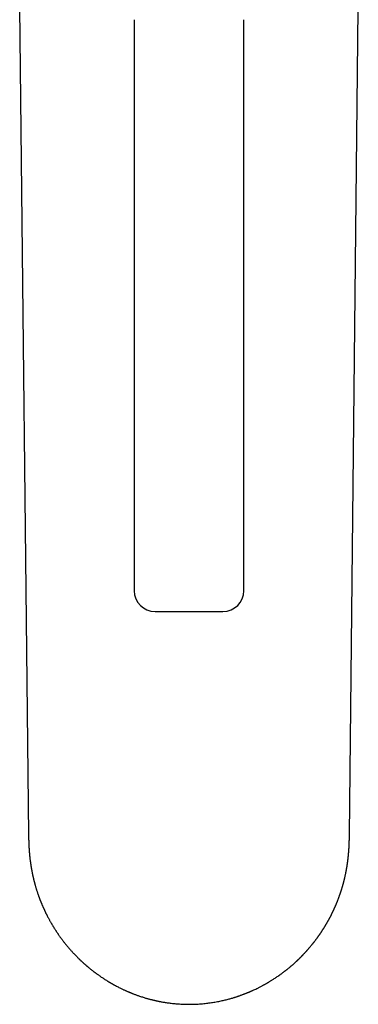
# Model space of a CAD drawing. Header units: millimetres. Extents: x 8 to 888, y 12 to 898.
# Tile 1 of 59: x 366 to 399, y 240 to 334. Entities that reach past the tile are written whole.
import ezdxf

# ---------------------------------------------------------------- set-up
doc = ezdxf.new("R2010")
doc.units = ezdxf.units.MM

msp = doc.modelspace()

# ---------------------------------------------------------------- linework, layer by layer
at = {"color": 7, "linetype": 'Continuous', "lineweight": 30}
for p, q in [((366.132, 335.006), (366.988, 255.826)), ((397.738, 255.826), (398.592, 334.896)), ((377.113, 333.847), (377.113, 279.194)), ((387.613, 279.194), (387.613, 333.847)), ((366.988, 255.826), (366.988, 255.818))]:
    msp.add_line(p, q, dxfattribs=at)
for centre, start, end in [((379.113, 279.194), 180, 270), ((385.613, 279.194), 270, 0)]:
    msp.add_arc(centre, 2, start, end, dxfattribs=at)
for points, knots in [([(379.113, 277.194), (379.114, 277.194), (379.117, 277.194), (379.136, 277.194), (379.168, 277.194), (379.212, 277.194), (379.27, 277.194), (379.331, 277.194), (379.392, 277.194), (379.449, 277.194), (379.51, 277.194), (379.575, 277.194), (379.661, 277.194), (379.771, 277.194), (379.911, 277.194), (380.063, 277.194), (380.226, 277.194), (380.397, 277.194), (380.577, 277.194), (380.765, 277.194), (380.962, 277.194), (381.145, 277.194), (381.311, 277.194), (381.457, 277.194), (381.605, 277.194), (381.754, 277.194), (381.904, 277.194), (382.056, 277.194), (382.209, 277.194), (382.311, 277.194), (382.363, 277.194)], [0, 0, 0, 0, 0.04029, 0.08025, 0.120037, 0.159814, 0.199739, 0.239971, 0.266258, 0.292365, 0.318336, 0.344215, 0.370046, 0.413104, 0.456355, 0.5, 0.543703, 0.586989, 0.630059, 0.673116, 0.716367, 0.760013, 0.790257, 0.820298, 0.8502, 0.880032, 0.90986, 0.939753, 0.969777, 1, 1, 1, 1]), ([(382.363, 277.194), (382.431, 277.194), (382.568, 277.194), (382.771, 277.194), (382.972, 277.194), (383.171, 277.194), (383.367, 277.194), (383.538, 277.194), (383.683, 277.194), (383.804, 277.194), (383.922, 277.194), (384.037, 277.194), (384.173, 277.194), (384.329, 277.194), (384.5, 277.194), (384.663, 277.194), (384.815, 277.194), (384.955, 277.194), (385.082, 277.194), (385.197, 277.194), (385.298, 277.194), (385.378, 277.194), (385.439, 277.194), (385.486, 277.194), (385.525, 277.194), (385.557, 277.194), (385.582, 277.194), (385.6, 277.194), (385.611, 277.194), (385.612, 277.194), (385.613, 277.194)], [0, 0, 0, 0, 0.040276, 0.080227, 0.120012, 0.159791, 0.199725, 0.239972, 0.266258, 0.292366, 0.318337, 0.344216, 0.370046, 0.413104, 0.456355, 0.5, 0.543703, 0.586989, 0.630058, 0.673116, 0.716367, 0.760012, 0.790268, 0.820317, 0.850225, 0.880058, 0.909884, 0.939772, 0.969789, 1, 1, 1, 1]), ([(366.987, 255.818), (366.987, 255.816), (366.987, 255.802), (366.988, 255.777), (366.988, 255.746), (366.988, 255.724), (366.988, 255.705), (366.989, 255.685), (366.989, 255.664), (366.989, 255.63), (366.99, 255.58), (366.991, 255.519), (366.992, 255.465), (366.993, 255.418), (366.994, 255.37), (366.995, 255.316), (366.997, 255.265), (366.998, 255.218), (367, 255.169), (367.001, 255.116), (367.003, 255.062), (367.005, 255.012), (367.007, 254.961), (367.009, 254.904), (367.012, 254.845), (367.015, 254.784), (367.018, 254.721), (367.022, 254.651), (367.026, 254.577), (367.031, 254.501), (367.036, 254.422), (367.042, 254.335), (367.049, 254.243), (367.056, 254.151), (367.063, 254.069), (367.07, 253.994), (367.076, 253.927), (367.082, 253.867), (367.087, 253.809), (367.094, 253.745), (367.101, 253.677), (367.109, 253.602), (367.118, 253.524), (367.128, 253.441), (367.139, 253.357), (367.149, 253.284), (367.157, 253.224), (367.163, 253.178), (367.169, 253.134), (367.176, 253.088), (367.184, 253.031), (367.194, 252.962), (367.206, 252.887), (367.217, 252.815), (367.228, 252.75), (367.237, 252.693), (367.246, 252.643), (367.254, 252.596), (367.263, 252.548), (367.273, 252.492), (367.285, 252.425), (367.3, 252.345), (367.317, 252.259), (367.334, 252.172), (367.352, 252.085), (367.369, 252.003), (367.385, 251.928), (367.4, 251.862), (367.413, 251.804), (367.425, 251.749), (367.439, 251.691), (367.455, 251.623), (367.474, 251.546), (367.493, 251.469), (367.51, 251.402), (367.523, 251.351), (367.534, 251.309), (367.544, 251.27), (367.557, 251.221), (367.573, 251.162), (367.591, 251.094), (367.615, 251.008), (367.644, 250.908), (367.677, 250.794), (367.71, 250.685), (367.743, 250.578), (367.778, 250.468), (367.816, 250.351), (367.852, 250.243), (367.885, 250.146), (367.913, 250.066), (367.938, 249.993), (367.96, 249.933), (367.977, 249.887), (367.99, 249.85), (368.005, 249.81), (368.024, 249.761), (368.045, 249.703), (368.069, 249.64), (368.094, 249.576), (368.117, 249.517), (368.137, 249.466), (368.153, 249.426), (368.166, 249.394), (368.18, 249.36), (368.196, 249.319), (368.218, 249.266), (368.244, 249.203), (368.274, 249.132), (368.307, 249.055), (368.339, 248.983), (368.366, 248.92), (368.388, 248.871), (368.407, 248.829), (368.422, 248.794), (368.436, 248.763), (368.45, 248.733), (368.466, 248.7), (368.487, 248.653), (368.514, 248.594), (368.548, 248.522), (368.584, 248.448), (368.619, 248.375), (368.652, 248.308), (368.681, 248.251), (368.706, 248.199), (368.733, 248.147), (368.763, 248.087), (368.797, 248.022), (368.84, 247.94), (368.891, 247.844), (368.948, 247.738), (369.004, 247.637), (369.061, 247.534), (369.119, 247.433), (369.174, 247.337), (369.225, 247.25), (369.274, 247.167), (369.322, 247.089), (369.37, 247.011), (369.42, 246.929), (369.474, 246.843), (369.53, 246.755), (369.587, 246.668), (369.642, 246.583), (369.696, 246.502), (369.75, 246.421), (369.808, 246.337), (369.869, 246.249), (369.932, 246.16), (369.993, 246.074), (370.051, 245.993), (370.109, 245.914), (370.168, 245.835), (370.235, 245.745), (370.309, 245.648), (370.387, 245.548), (370.461, 245.454), (370.528, 245.37), (370.591, 245.293), (370.652, 245.219), (370.716, 245.142), (370.78, 245.065), (370.843, 244.992), (370.908, 244.917), (370.973, 244.842), (371.044, 244.763), (371.119, 244.679), (371.196, 244.595), (371.274, 244.51), (371.349, 244.431), (371.416, 244.361), (371.476, 244.298), (371.536, 244.237), (371.603, 244.168), (371.679, 244.092), (371.752, 244.019), (371.82, 243.953), (371.876, 243.899), (371.928, 243.85), (371.967, 243.813), (371.995, 243.786), (372.016, 243.767), (372.036, 243.747), (372.064, 243.722), (372.101, 243.687), (372.148, 243.643), (372.203, 243.593), (372.265, 243.538), (372.325, 243.484), (372.383, 243.433), (372.434, 243.387), (372.481, 243.347), (372.517, 243.316), (372.543, 243.293), (372.563, 243.276), (372.583, 243.259), (372.614, 243.233), (372.658, 243.196), (372.715, 243.148), (372.778, 243.096), (372.85, 243.037), (372.929, 242.973), (373.015, 242.904), (373.1, 242.838), (373.18, 242.776), (373.247, 242.724), (373.302, 242.683), (373.348, 242.648), (373.394, 242.614), (373.441, 242.579), (373.513, 242.526), (373.612, 242.455), (373.741, 242.363), (373.883, 242.264), (374.025, 242.169), (374.164, 242.077), (374.298, 241.99), (374.419, 241.914), (374.519, 241.852), (374.592, 241.807), (374.654, 241.769), (374.7, 241.741), (374.733, 241.722), (374.754, 241.71), (374.772, 241.699), (374.791, 241.688), (374.817, 241.673), (374.854, 241.651), (374.904, 241.622), (374.966, 241.587), (375.034, 241.548), (375.101, 241.51), (375.168, 241.473), (375.269, 241.418), (375.402, 241.346), (375.565, 241.262), (375.715, 241.185), (375.854, 241.117), (375.981, 241.056), (376.101, 241), (376.213, 240.948), (376.318, 240.901), (376.41, 240.86), (376.488, 240.826), (376.548, 240.8), (376.595, 240.78), (376.637, 240.763), (376.686, 240.742), (376.745, 240.717), (376.817, 240.688), (376.901, 240.654), (376.998, 240.616), (377.108, 240.574), (377.231, 240.528), (377.36, 240.48), (377.49, 240.434), (377.638, 240.383), (377.799, 240.33), (377.972, 240.275), (378.127, 240.227), (378.266, 240.186), (378.389, 240.151), (378.505, 240.119), (378.617, 240.089), (378.73, 240.06), (378.843, 240.032), (378.948, 240.007), (379.045, 239.984), (379.134, 239.963), (379.224, 239.944), (379.314, 239.924), (379.411, 239.904), (379.519, 239.882), (379.64, 239.859), (379.776, 239.834), (379.925, 239.808), (380.089, 239.781), (380.268, 239.754), (380.46, 239.727), (380.667, 239.701), (380.883, 239.677), (381.105, 239.656), (381.333, 239.638), (381.573, 239.623), (381.826, 239.611), (382.091, 239.603), (382.271, 239.602), (382.363, 239.601)], [0, 0, 0, 0, 0.0001292, 0.0016605, 0.0027946, 0.0035391, 0.0041725, 0.0048801, 0.0056627, 0.0065211, 0.0086615, 0.0111433, 0.0133368, 0.0147147, 0.0165135, 0.0188622, 0.0208443, 0.0223931, 0.0242989, 0.0265815, 0.0287071, 0.0305922, 0.0325709, 0.0347376, 0.0373761, 0.039611, 0.042163, 0.0450069, 0.0480721, 0.0511953, 0.0543153, 0.0577317, 0.0620101, 0.0657787, 0.0691567, 0.0722437, 0.0751889, 0.0774922, 0.0798624, 0.0825224, 0.0855402, 0.0885903, 0.0920364, 0.0954306, 0.0991645, 0.1027652, 0.1048883, 0.1068666, 0.1086881, 0.1105521, 0.1127689, 0.1160929, 0.1194457, 0.1225447, 0.1253876, 0.1279016, 0.1300166, 0.1319648, 0.1340318, 0.1362387, 0.1392942, 0.1428708, 0.1466837, 0.1505872, 0.1544584, 0.1581345, 0.1614606, 0.1644203, 0.1668501, 0.1691192, 0.17171, 0.1746721, 0.1781296, 0.1820887, 0.1848657, 0.1871358, 0.1888959, 0.1905329, 0.1924541, 0.1953977, 0.1985315, 0.2016435, 0.2069971, 0.2121254, 0.2169993, 0.2218568, 0.2267891, 0.2319456, 0.2378185, 0.2416726, 0.2453426, 0.2487825, 0.251709, 0.2536143, 0.2551753, 0.2569045, 0.2591892, 0.2619779, 0.2649009, 0.2678848, 0.2709296, 0.2731719, 0.2750212, 0.2764771, 0.2776508, 0.2797291, 0.2822474, 0.2852035, 0.2885262, 0.2921807, 0.2961667, 0.2986709, 0.3010571, 0.3030644, 0.3046927, 0.3060085, 0.3074243, 0.3090113, 0.3107696, 0.31403, 0.3174482, 0.3210187, 0.3246807, 0.3279327, 0.3306633, 0.3328646, 0.335361, 0.3382666, 0.3415148, 0.3447312, 0.3502491, 0.3554252, 0.3601705, 0.3650982, 0.3705814, 0.3749845, 0.379288, 0.3834311, 0.3872989, 0.3910294, 0.3950923, 0.3994959, 0.4038981, 0.4084028, 0.4127214, 0.4167359, 0.4206839, 0.425027, 0.4296774, 0.4342552, 0.4387187, 0.4429368, 0.4468575, 0.4509296, 0.455409, 0.4608781, 0.4661949, 0.4712425, 0.4758813, 0.4795783, 0.4836109, 0.4878396, 0.4919854, 0.4960383, 0.4998955, 0.5041196, 0.5083911, 0.5130244, 0.5179496, 0.5225371, 0.5272212, 0.5312467, 0.5344731, 0.5378541, 0.5417863, 0.546201, 0.5510606, 0.5543356, 0.5577182, 0.5606263, 0.5629254, 0.5643048, 0.5653275, 0.5664001, 0.5676861, 0.5698934, 0.5725362, 0.5755543, 0.5788977, 0.5825664, 0.5853279, 0.5882342, 0.5908063, 0.5928125, 0.5939919, 0.594915, 0.5959614, 0.5971719, 0.5997414, 0.602834, 0.6061941, 0.6095637, 0.6139444, 0.6183411, 0.6227445, 0.6268163, 0.6303859, 0.6328383, 0.6350307, 0.6372649, 0.6395917, 0.6420114, 0.6477751, 0.6540482, 0.6608491, 0.6682475, 0.6741658, 0.6804213, 0.6870141, 0.6908228, 0.6941434, 0.696971, 0.6993058, 0.7004185, 0.7013703, 0.702161, 0.7028536, 0.7039661, 0.7056138, 0.7077968, 0.710779, 0.713855, 0.7168597, 0.719793, 0.7226549, 0.7302335, 0.73726, 0.7437345, 0.7496567, 0.7550266, 0.7598636, 0.7647883, 0.7691571, 0.7729702, 0.7762277, 0.7789296, 0.7804027, 0.7820206, 0.7840199, 0.7864336, 0.7893541, 0.7927871, 0.7967323, 0.8011898, 0.8061597, 0.8115289, 0.8167398, 0.8217171, 0.8290668, 0.8358401, 0.8420371, 0.8472596, 0.8519881, 0.8563389, 0.8606637, 0.8649864, 0.8693069, 0.8736252, 0.8770166, 0.8804066, 0.8837952, 0.8871823, 0.8907268, 0.8947763, 0.8993429, 0.9044267, 0.9100277, 0.9161458, 0.9227809, 0.9299326, 0.9376007, 0.9457848, 0.9537398, 0.9621275, 0.9709477, 0.9802, 0.9898841, 1, 1, 1, 1]), ([(382.363, 239.601), (382.465, 239.602), (382.665, 239.603), (382.959, 239.613), (383.244, 239.628), (383.519, 239.647), (383.783, 239.671), (384.035, 239.698), (384.275, 239.728), (384.505, 239.76), (384.739, 239.797), (384.974, 239.837), (385.21, 239.882), (385.431, 239.928), (385.639, 239.974), (385.833, 240.019), (386.019, 240.066), (386.195, 240.112), (386.361, 240.158), (386.511, 240.201), (386.646, 240.242), (386.766, 240.279), (386.871, 240.312), (386.966, 240.343), (387.058, 240.374), (387.155, 240.406), (387.259, 240.443), (387.371, 240.483), (387.476, 240.521), (387.572, 240.557), (387.659, 240.59), (387.748, 240.624), (387.834, 240.658), (387.911, 240.689), (387.971, 240.714), (388.014, 240.732), (388.044, 240.744), (388.067, 240.754), (388.09, 240.763), (388.119, 240.775), (388.156, 240.791), (388.203, 240.811), (388.259, 240.835), (388.324, 240.864), (388.398, 240.896), (388.479, 240.933), (388.601, 240.988), (388.759, 241.063), (388.928, 241.145), (389.071, 241.216), (389.188, 241.276), (389.303, 241.336), (389.415, 241.395), (389.521, 241.453), (389.62, 241.507), (389.705, 241.555), (389.777, 241.596), (389.836, 241.63), (389.888, 241.66), (389.938, 241.689), (389.988, 241.719), (390.053, 241.758), (390.136, 241.808), (390.239, 241.871), (390.352, 241.942), (390.476, 242.02), (390.609, 242.107), (390.75, 242.201), (390.901, 242.304), (391.057, 242.414), (391.213, 242.526), (391.343, 242.622), (391.446, 242.7), (391.521, 242.757), (391.587, 242.807), (391.646, 242.853), (391.705, 242.9), (391.769, 242.951), (391.839, 243.007), (391.913, 243.068), (391.985, 243.126), (392.05, 243.181), (392.107, 243.229), (392.157, 243.271), (392.201, 243.309), (392.247, 243.349), (392.301, 243.396), (392.365, 243.452), (392.435, 243.514), (392.5, 243.573), (392.559, 243.627), (392.61, 243.674), (392.659, 243.719), (392.702, 243.759), (392.736, 243.792), (392.763, 243.817), (392.786, 243.839), (392.81, 243.861), (392.837, 243.888), (392.87, 243.919), (392.907, 243.955), (392.949, 243.995), (392.991, 244.037), (393.034, 244.08), (393.077, 244.123), (393.122, 244.168), (393.168, 244.214), (393.21, 244.258), (393.246, 244.294), (393.275, 244.324), (393.301, 244.352), (393.33, 244.382), (393.365, 244.419), (393.406, 244.462), (393.451, 244.51), (393.496, 244.559), (393.541, 244.607), (393.584, 244.654), (393.627, 244.701), (393.667, 244.747), (393.703, 244.786), (393.732, 244.819), (393.754, 244.845), (393.776, 244.869), (393.799, 244.895), (393.827, 244.927), (393.859, 244.964), (393.952, 245.072), (394.051, 245.191), (394.154, 245.316), (394.203, 245.376), (394.246, 245.43), (394.279, 245.471), (394.304, 245.503), (394.325, 245.53), (394.349, 245.561), (394.383, 245.604), (394.427, 245.661), (394.48, 245.73), (394.535, 245.803), (394.588, 245.874), (394.634, 245.936), (394.67, 245.986), (394.699, 246.026), (394.723, 246.059), (394.746, 246.09), (394.771, 246.126), (394.802, 246.169), (394.835, 246.216), (394.87, 246.266), (394.905, 246.317), (394.942, 246.371), (394.981, 246.428), (395.019, 246.484), (395.054, 246.537), (395.083, 246.58), (395.107, 246.616), (395.13, 246.651), (395.157, 246.693), (395.188, 246.741), (395.221, 246.793), (395.255, 246.846), (395.29, 246.902), (395.327, 246.961), (395.363, 247.019), (395.395, 247.072), (395.422, 247.116), (395.442, 247.15), (395.46, 247.179), (395.476, 247.206), (395.494, 247.236), (395.515, 247.272), (395.54, 247.314), (395.566, 247.359), (395.592, 247.405), (395.619, 247.452), (395.645, 247.498), (395.67, 247.542), (395.692, 247.58), (395.709, 247.612), (395.725, 247.639), (395.741, 247.669), (395.762, 247.708), (395.788, 247.755), (395.818, 247.81), (395.849, 247.868), (395.88, 247.927), (395.912, 247.988), (395.945, 248.051), (395.977, 248.114), (396.004, 248.168), (396.026, 248.211), (396.044, 248.248), (396.063, 248.286), (396.085, 248.331), (396.111, 248.383), (396.139, 248.441), (396.168, 248.502), (396.196, 248.562), (396.223, 248.619), (396.248, 248.672), (396.271, 248.722), (396.29, 248.765), (396.305, 248.798), (396.317, 248.825), (396.332, 248.859), (396.352, 248.902), (396.376, 248.959), (396.405, 249.024), (396.437, 249.098), (396.472, 249.182), (396.507, 249.265), (396.538, 249.342), (396.569, 249.418), (396.603, 249.503), (396.641, 249.601), (396.678, 249.699), (396.714, 249.794), (396.748, 249.886), (396.777, 249.966), (396.802, 250.036), (396.823, 250.096), (396.843, 250.155), (396.863, 250.212), (396.881, 250.266), (396.899, 250.32), (396.919, 250.379), (396.94, 250.447), (396.964, 250.519), (396.987, 250.593), (397.009, 250.665), (397.03, 250.733), (397.049, 250.795), (397.064, 250.848), (397.079, 250.898), (397.094, 250.95), (397.111, 251.011), (397.13, 251.077), (397.148, 251.144), (397.166, 251.21), (397.182, 251.272), (397.196, 251.325), (397.209, 251.373), (397.221, 251.423), (397.235, 251.479), (397.258, 251.569), (397.287, 251.692), (397.318, 251.824), (397.342, 251.936), (397.361, 252.023), (397.378, 252.104), (397.392, 252.17), (397.403, 252.226), (397.413, 252.277), (397.424, 252.333), (397.435, 252.39), (397.445, 252.446), (397.456, 252.505), (397.467, 252.566), (397.478, 252.628), (397.488, 252.685), (397.497, 252.742), (397.508, 252.807), (397.52, 252.883), (397.533, 252.968), (397.546, 253.053), (397.557, 253.132), (397.567, 253.205), (397.577, 253.273), (397.585, 253.336), (397.592, 253.397), (397.6, 253.46), (397.608, 253.528), (397.616, 253.597), (397.624, 253.668), (397.633, 253.751), (397.643, 253.844), (397.653, 253.947), (397.661, 254.045), (397.669, 254.139), (397.677, 254.239), (397.684, 254.33), (397.69, 254.411), (397.694, 254.477), (397.698, 254.545), (397.702, 254.619), (397.707, 254.697), (397.711, 254.776), (397.714, 254.852), (397.717, 254.926), (397.72, 254.997), (397.723, 255.058), (397.724, 255.114), (397.726, 255.166), (397.728, 255.215), (397.729, 255.259), (397.73, 255.302), (397.731, 255.347), (397.732, 255.393), (397.733, 255.438), (397.734, 255.479), (397.734, 255.52), (397.735, 255.563), (397.736, 255.605), (397.736, 255.643), (397.737, 255.674), (397.737, 255.7), (397.737, 255.728), (397.738, 255.762), (397.738, 255.808), (397.739, 255.842), (397.739, 255.861)], [0, 0, 0, 0, 0.011122, 0.021896, 0.032321, 0.042397, 0.052124, 0.061336, 0.070211, 0.078747, 0.086945, 0.096261, 0.105095, 0.113447, 0.121317, 0.128704, 0.135608, 0.142589, 0.148996, 0.15483, 0.160091, 0.16478, 0.168896, 0.172442, 0.175967, 0.17978, 0.183914, 0.188367, 0.193141, 0.196494, 0.199988, 0.203624, 0.207296, 0.210448, 0.213003, 0.214591, 0.21581, 0.216659, 0.217448, 0.218614, 0.220161, 0.222088, 0.224395, 0.227083, 0.230152, 0.233598, 0.237173, 0.245454, 0.253533, 0.258671, 0.263722, 0.268688, 0.273568, 0.278341, 0.282703, 0.286552, 0.289631, 0.29228, 0.294505, 0.296647, 0.2989, 0.301298, 0.305476, 0.310204, 0.315482, 0.321283, 0.327506, 0.334144, 0.341199, 0.348837, 0.356401, 0.363756, 0.367933, 0.371681, 0.37496, 0.37777, 0.380618, 0.38388, 0.387534, 0.391373, 0.395346, 0.398561, 0.401588, 0.404224, 0.406468, 0.408597, 0.411619, 0.415039, 0.418801, 0.422887, 0.425621, 0.428482, 0.431284, 0.433653, 0.435576, 0.437071, 0.438174, 0.439437, 0.440987, 0.442824, 0.444948, 0.447307, 0.449811, 0.452182, 0.454668, 0.457269, 0.459986, 0.462586, 0.464682, 0.466266, 0.467662, 0.469349, 0.471414, 0.473857, 0.476639, 0.479464, 0.482106, 0.484727, 0.487328, 0.489907, 0.492217, 0.493923, 0.495254, 0.496449, 0.497909, 0.499642, 0.501647, 0.503926, 0.51736, 0.520763, 0.524108, 0.526972, 0.529293, 0.530735, 0.532016, 0.533619, 0.535572, 0.538931, 0.542544, 0.546395, 0.550484, 0.553558, 0.556132, 0.558206, 0.559783, 0.56123, 0.563078, 0.565324, 0.567788, 0.570339, 0.572977, 0.575703, 0.578517, 0.581669, 0.584342, 0.586516, 0.588193, 0.589793, 0.591886, 0.594458, 0.597019, 0.599699, 0.6025, 0.605419, 0.608449, 0.611227, 0.61326, 0.614978, 0.61638, 0.617554, 0.619007, 0.620786, 0.622912, 0.625167, 0.627421, 0.629718, 0.632014, 0.634237, 0.636125, 0.637653, 0.638848, 0.64017, 0.642084, 0.644399, 0.647114, 0.650033, 0.652889, 0.65568, 0.658886, 0.661998, 0.664684, 0.66672, 0.668218, 0.670017, 0.672173, 0.674686, 0.677482, 0.680415, 0.68348, 0.685981, 0.688563, 0.691052, 0.69306, 0.694573, 0.695726, 0.69699, 0.699268, 0.701912, 0.704953, 0.708452, 0.712412, 0.71667, 0.720183, 0.723105, 0.727376, 0.732051, 0.736621, 0.741002, 0.745236, 0.749361, 0.752098, 0.754846, 0.757603, 0.76025, 0.762687, 0.765015, 0.767661, 0.770774, 0.77422, 0.777607, 0.780859, 0.783975, 0.786844, 0.789278, 0.791212, 0.793527, 0.796359, 0.799406, 0.802437, 0.805451, 0.80829, 0.810671, 0.812627, 0.814767, 0.817301, 0.820096, 0.826864, 0.833632, 0.837759, 0.841641, 0.845221, 0.848497, 0.850379, 0.852603, 0.855161, 0.857735, 0.860147, 0.862399, 0.865523, 0.868198, 0.870504, 0.872936, 0.875611, 0.878903, 0.882868, 0.886552, 0.889912, 0.89305, 0.895974, 0.898614, 0.901108, 0.903769, 0.906721, 0.909693, 0.912641, 0.915656, 0.920253, 0.924546, 0.928559, 0.932378, 0.93628, 0.940924, 0.943722, 0.946268, 0.948996, 0.952009, 0.955319, 0.958405, 0.961532, 0.96446, 0.967277, 0.969896, 0.971774, 0.973905, 0.975884, 0.977544, 0.979004, 0.980829, 0.982697, 0.984305, 0.985874, 0.987384, 0.9889, 0.990697, 0.992002, 0.993127, 0.994059, 0.994905, 0.996176, 0.997873, 1, 1, 1, 1])]:
    msp.add_open_spline(points, degree=3, knots=knots, dxfattribs=at)

doc.saveas('drawing.dxf')
